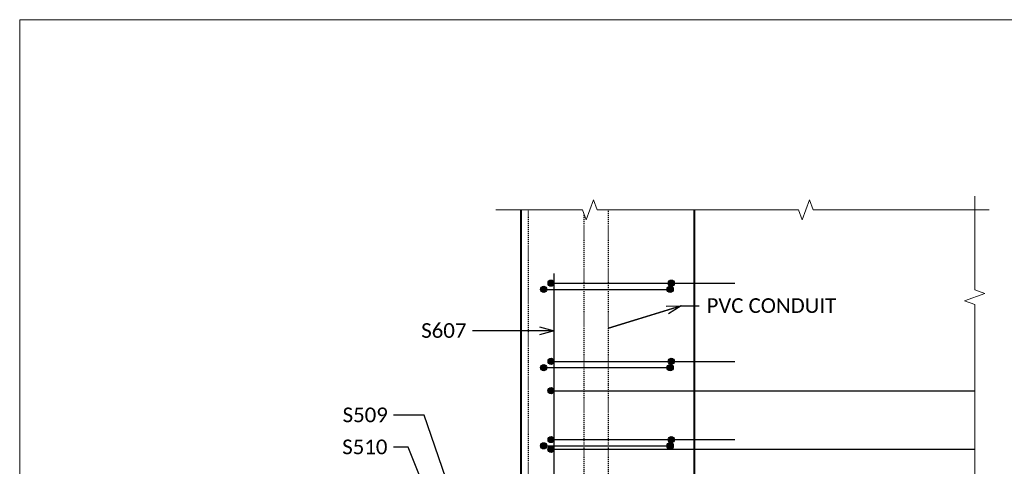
# Model space of a CAD drawing. Extents: x -3074 to 205, y -4612 to -1849.
# Tile 7 of 24: x -1415 to -1314, y -2161 to -2116. Entities that reach past the tile are written whole.
import ezdxf
from ezdxf import colors
from ezdxf.entities.mleader import LeaderData, LeaderLine
from ezdxf.enums import TextEntityAlignment as Align
from ezdxf.math import Vec2, Vec3

# ---------------------------------------------------------------- set-up
doc = ezdxf.new("R2010")
doc.units = 0
doc.header["$MEASUREMENT"] = 0
doc.linetypes.add('Wisdot2', pattern=[0.125, 0.0625, -0.0625])
for name, color, linetype, lineweight in [('B_ANNO_BREAK', 7, 'Continuous', 18), ('B_ANNO_DIM', 7, 'Continuous', 18), ('B_ANNO_TEXT', 7, 'Continuous', 18), ('B_CONC_PPT', 12, 'Continuous', 40), ('B_DETAIL_HIDDEN', 7, 'Wisdot2', 25), ('B_REBAR', 5, 'Continuous', 25)]:
    doc.layers.add(name, color=color, linetype=linetype, lineweight=lineweight)
doc.layers.add('B_ANNO_NOPLOT', color=47, linetype='Continuous', lineweight=18, plot=False)
doc.styles.add('Annotative', font='calibri.ttf', dxfattribs={"height": 0.0625})
doc.styles.get("Standard").update_dxf_attribs({"font": 'calibri.ttf'})

# ---------------------------------------------------------------- blocks, each defined once
blk = doc.blocks.new('INS_SS56ELEC_BASE')
at = {"layer": 'B_ANNO_NOPLOT', "flags": 128}
blk.add_lwpolyline([(0, 0), (0, 252), (323.9277, 252), (323.9277, 238.8552), (378, 238.8552), (378, 40.4996), (316.5708, 40.4996), (316.5708, 0)], close=True, dxfattribs=at)
at = {"layer": 'B_ANNO_DIM', "style": 'Annotative'}
for tag, p in [('BAR1', (199.7292, 243.0173)), ('BAR2', (201.4129, 162.5233)), ('BAR3', (224.5166, 162.5745))]:
    blk.add_attdef(tag, p, '', height=1.5, dxfattribs=at)
at = {"layer": 'B_ANNO_TEXT', "style": 'Annotative'}
blk.add_attdef('BAR4', (229.4197, 168.6587), '', height=1.5, dxfattribs=at)
blk = doc.blocks.new('rebar - plan at light standard')
at = {"layer": 'B_REBAR'}
h = blk.add_hatch(color=256, dxfattribs=at)
edge = h.paths.add_edge_path()
edge.add_arc((13.94, 43.36), 0.318, 0, 360)
h = blk.add_hatch(color=256, dxfattribs=at)
edge = h.paths.add_edge_path()
edge.add_arc((14.7, 44), 0.318, 0, 360)
h = blk.add_hatch(color=256, dxfattribs=at)
edge = h.paths.add_edge_path()
edge.add_arc((26.89, 43.36), 0.318, 0, 360)
h = blk.add_hatch(color=256, dxfattribs=at)
edge = h.paths.add_edge_path()
edge.add_arc((27.01, 44), 0.318, 0, 360)
h = blk.add_hatch(color=256, dxfattribs=at)
edge = h.paths.add_edge_path()
edge.add_arc((14.7, 36), 0.318, 0, 360)
h = blk.add_hatch(color=256, dxfattribs=at)
edge = h.paths.add_edge_path()
edge.add_arc((27.01, 36), 0.318, 0, 360)
h = blk.add_hatch(color=256, dxfattribs=at)
edge = h.paths.add_edge_path()
edge.add_arc((13.94, 35.36), 0.318, 0, 360)
h = blk.add_hatch(color=256, dxfattribs=at)
edge = h.paths.add_edge_path()
edge.add_arc((26.89, 35.36), 0.318, 0, 360)
h = blk.add_hatch(color=256, dxfattribs=at)
edge = h.paths.add_edge_path()
edge.add_arc((14.69, 33), 0.318, 0, 360)
h = blk.add_hatch(color=256, dxfattribs=at)
edge = h.paths.add_edge_path()
edge.add_arc((14.7, 28), 0.318, 0, 360)
h = blk.add_hatch(color=256, dxfattribs=at)
edge = h.paths.add_edge_path()
edge.add_arc((27.01, 28), 0.318, 0, 360)
h = blk.add_hatch(color=256, dxfattribs=at)
edge = h.paths.add_edge_path()
edge.add_arc((13.94, 27.36), 0.318, 0, 360)
h = blk.add_hatch(color=256, dxfattribs=at)
edge = h.paths.add_edge_path()
edge.add_arc((14.69, 27), 0.318, 0, 360)
h = blk.add_hatch(color=256, dxfattribs=at)
edge = h.paths.add_edge_path()
edge.add_arc((26.89, 27.36), 0.318, 0, 360)
for p, q in [((13.62, 43.36), (26.89, 43.36)), ((14.75, 44), (33.5, 44)), ((13.62, 35.36), (26.89, 35.36)), ((14.75, 36), (33.5, 36)), ((14.38, 33), (58.08, 33)), ((13.62, 27.36), (26.89, 27.36)), ((14.75, 28), (33.5, 28)), ((14.38, 27), (58.08, 27))]:
    blk.add_line(p, q, dxfattribs=at)
at = {"layer": 'B_REBAR', "flags": 128}
blk.add_lwpolyline([(15.01, -45), (15.01, -21), (-10, -12), (-10, 12), (15.01, 21), (15.01, 45)], dxfattribs=at)
at = {"layer": 'B_REBAR'}
for centre in [(13.94, 43.36), (14.7, 44), (26.89, 43.36), (27.01, 44), (14.7, 36), (27.01, 36), (13.94, 35.36), (26.89, 35.36), (14.69, 33), (14.7, 28), (27.01, 28), (13.94, 27.36), (14.69, 27), (26.89, 27.36)]:
    blk.add_circle(centre, 0.318, dxfattribs=at)
blk = doc.blocks.new('_Open30')
at = {"color": 0, "linetype": 'ByBlock', "lineweight": -2}
for p, q in [((-1, 0.268), (0, 0)), ((0, 0), (-1, -0.268)), ((0, 0), (-1, 0))]:
    blk.add_line(p, q, dxfattribs=at)
blk = doc.blocks.new('*U1300')
at = {"layer": 'B_ANNO_NOPLOT', "flags": 128}
blk.add_lwpolyline([(0, 0), (0, 252), (323.9277, 252), (323.9277, 238.8552), (378, 238.8552), (378, 40.4996), (316.5708, 40.4996), (316.5708, 0)], close=True, dxfattribs=at)
blk = doc.blocks.new('*U1003')
at = {"layer": 'B_ANNO_NOPLOT', "flags": 128}
blk.add_lwpolyline([(0, 0), (0, 252), (323.92766, 252), (323.92766, 238.85516), (378, 238.85516), (378, 40.49961), (316.57075, 40.49961), (316.57075, 0)], close=True, dxfattribs=at)
at = {"layer": 'B_ANNO_TEXT', "style": 'Annotative'}
blk.add_attdef('AR1', (332.52293, 49.72689), '', height=1.5, dxfattribs=at)
blk = doc.blocks.new('*U1356')
at = {"layer": 'B_ANNO_NOPLOT', "flags": 128}
blk.add_lwpolyline([(0, 0), (0, 252), (323.92766, 252), (323.92766, 238.85516), (378, 238.85516), (378, 40.49961), (316.57075, 40.49961), (316.57075, 0)], close=True, dxfattribs=at)
at = {"layer": 'B_ANNO_DIM', "style": 'Annotative'}
blk.add_attdef('DIM5', text='', height=1.5, dxfattribs=at).set_placement((141.49998, 90.0458), align=Align.CENTER)
blk.add_attdef('DIM3', text='', height=1.5, rotation=90, dxfattribs=at).set_placement((6.19206, 33.51595), align=Align.CENTER)
blk.add_attdef('BAR17', (43.38748, 16.191), '', height=1.5, dxfattribs=at)
at = {"layer": 'B_ANNO_TEXT', "style": 'Annotative'}
for tag, p in [('#BR9', (229.59817, 29.4754)), ('BL3', (239.75851, 29.46557)), ('#BR10', (229.48709, 18.11962)), ('BL4', (239.75851, 18.08637))]:
    blk.add_attdef(tag, text='', height=1.5, dxfattribs=at).set_placement(p, align=Align.CENTER)
blk = doc.blocks.new('*U105')
at = {"layer": 'B_ANNO_NOPLOT', "flags": 128}
blk.add_lwpolyline([(0, 0), (0, 252), (323.9277, 252), (323.9277, 238.8552), (378, 238.8552), (378, 40.4996), (316.5708, 40.4996), (316.5708, 0)], close=True, dxfattribs=at)
blk = doc.blocks.new('*U102')
at = {"layer": 'B_ANNO_NOPLOT', "flags": 128}
blk.add_lwpolyline([(0, 0), (0, 252), (323.9277, 252), (323.9277, 238.8552), (378, 238.8552), (378, 40.4996), (316.5708, 40.4996), (316.5708, 0)], close=True, dxfattribs=at)
blk = doc.blocks.new('*U1308')
at = {"layer": 'B_ANNO_BREAK', "flags": 128}
for points in [[(97.80121, 233.93977), (97.80121, 224.37247), (98.83216, 223.99724), (96.77027, 223.24677), (97.80121, 222.87153), (97.80121, 199.15632), (98.83216, 198.78109), (96.77027, 198.03062), (97.80121, 197.65538), (97.80121, 164.44157), (96.77027, 164.06633), (98.83216, 163.31586), (97.80121, 162.94063), (97.80121, 139.22542), (96.77027, 138.85018), (98.83216, 138.09972), (97.80121, 137.72448), (97.80121, 128.15718)], [(48.76924, 232.54848), (57.62843, 232.54848), (58.00366, 231.51753), (58.75413, 233.57942), (59.12936, 232.54848), (79.75001, 232.54848), (80.12524, 231.51753), (80.87571, 233.57942), (81.25095, 232.54848), (99.29241, 232.54848)]]:
    blk.add_lwpolyline(points, dxfattribs=at)
at = {"layer": 'B_ANNO_NOPLOT', "flags": 128}
blk.add_lwpolyline([(0, 0), (0, 252), (323.92766, 252), (323.92766, 238.85516), (378, 238.85516), (378, 40.49961), (316.57075, 40.49961), (316.57075, 0)], close=True, dxfattribs=at)
at = {"layer": 'B_CONC_PPT', "lineweight": 40}
blk.add_line((69.09975, 129.54848), (69.09975, 232.54848), dxfattribs=at)
at = {"layer": 'B_CONC_PPT', "lineweight": 40, "flags": 128}
blk.add_lwpolyline([(51.34975, 129.54848), (51.34975, 157.04848), (27.34975, 166.04848), (27.34975, 196.04848), (51.34975, 205.04848), (51.34975, 232.54848)], dxfattribs=at)
at = {"layer": 'B_DETAIL_HIDDEN'}
for p, q in [((57.81617, 190.33148), (57.81617, 232.03266)), ((60.31617, 190.33148), (60.31617, 232.55148))]:
    blk.add_line(p, q, dxfattribs=at)
at = {"layer": 'B_DETAIL_HIDDEN', "flags": 128}
blk.add_lwpolyline([(52.09975, 129.54848), (52.09975, 157.56823), (28.09975, 166.56823), (28.09975, 195.52872), (52.09975, 204.52872), (52.09975, 232.54848)], dxfattribs=at)
blk.add_blockref('rebar - plan at light standard', (39.72475, 181.04848))
at = {"layer": 'B_ANNO_DIM', "style": 'Annotative'}
for tag, p in [('BAR13', (350.74001, 209.55344)), ('BAR7', (76.98039, 199.62533)), ('BAR8', (76.9892, 192.95794)), ('BAR11', (77.00348, 166.67484)), ('BAR12', (76.97079, 161.32256)), ('BAR9', (77.07092, 141.25155)), ('BAR10', (77.03472, 137.23523)), ('BAR14', (72.9584, 92.76321))]:
    blk.add_attdef(tag, p, '', height=1.5, dxfattribs=at)
at = {"layer": 'B_ANNO_TEXT', "style": 'Annotative'}
for tag, p in [('#BR1', (229.62571, 26.61883)), ('#BR2', (229.62571, 23.77403)), ('#BR3', (229.62571, 20.92923)), ('#BR4', (229.62571, 15.23963)), ('#BR5', (229.62571, 12.39483))]:
    blk.add_attdef(tag, text='', height=1.5, dxfattribs=at).set_placement(p, align=Align.CENTER)
at = {"layer": 'B_ANNO_DIM'}
ml = blk.add_multileader_mtext('Standard', dxfattribs=at)
ml.set_content('PVC CONDUIT', color=256)
ml.set_leader_properties()
ml.set_arrow_properties(name='OPEN30')
ml.build(insert=Vec2(0, 0))
ml.multileader.update_dxf_attribs({"text_right_attachment_type": 3, "dogleg_length": 0.0625, "arrow_head_size": 1.5, "scale": 24})
ctx = ml.context
ctx.base_point, ctx.scale, ctx.char_height, ctx.arrow_head_size, ctx.landing_gap_size, ctx.plane_origin = Vec3(69.59127, 222.74535), 24, 1.5, 1.5, 0.75, Vec3(65.57305, 251.89478)
ctx.right_attachment = 3
notes = []
notes.append((ctx, [(0, (1, 1, 0), (68.09127, 222.74535), (1, 0), 1.5, [(2, [(67.74459, 222.74535), (60.31617, 220.4362), (67.74459, 222.74535)], 0, [])])]))
ctx.mtext.insert, ctx.mtext.flow_direction = Vec3(70.34127, 223.50631), 5
ml = blk.add_multileader_mtext('Standard', dxfattribs=at)
ml.set_content('S607', color=256)
ml.set_leader_properties()
ml.set_arrow_properties(name='OPEN30')
ml.build(insert=Vec2(0, 0))
ml.multileader.update_dxf_attribs({"text_right_attachment_type": 3, "dogleg_length": 0.0625, "arrow_head_size": 1.5, "scale": 24})
ctx = ml.context
ctx.base_point, ctx.scale, ctx.char_height, ctx.arrow_head_size, ctx.landing_gap_size, ctx.plane_origin = Vec3(40.37331, 220.19437), 24, 1.5, 1.5, 0.75, Vec3(57.61369, 200.01983)
ctx.right_attachment = 3
notes.append((ctx, [(0, (1, 1, 0), (47.86062, 220.17937), (-1, 0), 1.5, [(0, [(54.735, 220.17937), (49.4795, 220.17937), (48.91726, 220.17937)], 0, [])])]))
ctx.mtext.insert, ctx.mtext.flow_direction = Vec3(41.12331, 220.95533), 5
ml = blk.add_multileader_mtext('Standard', dxfattribs=at)
ml.set_content('S509', color=256)
ml.set_leader_properties()
ml.set_arrow_properties(name='OPEN30')
ml.build(insert=Vec2(0, 0))
ml.multileader.update_dxf_attribs({"text_right_attachment_type": 3, "dogleg_length": 0.0625, "arrow_head_size": 1.5, "scale": 24})
ctx = ml.context
ctx.base_point, ctx.scale, ctx.char_height, ctx.arrow_head_size, ctx.landing_gap_size, ctx.plane_origin = Vec3(32.32119, 211.56089), 24, 1.5, 1.5, 0.75, Vec3(49.55119, 191.38635)
ctx.right_attachment = 3
notes.append((ctx, [(0, (1, 1, 0), (39.79812, 211.54589), (-1, 0), 1.5, [(0, [(46.50796, 196.82534), (41.417, 211.54589), (40.85476, 211.54589)], 0, [])])]))
ctx.mtext.insert, ctx.mtext.flow_direction = Vec3(33.07119, 212.32185), 5
ml = blk.add_multileader_mtext('Standard', dxfattribs=at)
ml.set_content('S510', color=256)
ml.set_leader_properties()
ml.set_arrow_properties(name='OPEN30')
ml.build(insert=Vec2(0, 0))
ml.multileader.update_dxf_attribs({"text_right_attachment_type": 3, "dogleg_length": 0.0625, "arrow_head_size": 1.5, "scale": 24})
ctx = ml.context
ctx.base_point, ctx.scale, ctx.char_height, ctx.arrow_head_size, ctx.landing_gap_size, ctx.plane_origin = Vec3(32.28312, 208.28552), 24, 1.5, 1.5, 0.75, Vec3(49.55119, 188.11098)
ctx.right_attachment = 3
notes.append((ctx, [(0, (1, 1, 0), (39.79812, 208.27052), (-1, 0), 1.5, [(0, [(44.53803, 196.32534), (39.79812, 208.27052), (39.79812, 208.27052)], 0, [])])]))
ctx.mtext.insert, ctx.mtext.flow_direction = Vec3(33.03312, 209.04648), 5
for ctx, leaders in notes:
    for number, flags, end, landing, length, lines in leaders:
        leader = LeaderData()
        leader.index, (leader.has_last_leader_line, leader.has_dogleg_vector, leader.attachment_direction) = number, flags
        leader.last_leader_point, leader.dogleg_vector, leader.dogleg_length = Vec3(end), Vec3(landing), length
        for number, points, colour, breaks in lines:
            line = LeaderLine()
            line.index, line.vertices, line.color, line.breaks = number, Vec3.list(points), colors.encode_raw_color(colour), breaks
            leader.lines.append(line)
        ctx.leaders.append(leader)

msp = doc.modelspace()

# ---------------------------------------------------------------- block references
msp.add_blockref('INS_SS56ELEC_BASE', (-1415, -2367.75))

# ---------------------------------------------------------------- next in the draw order: block references
msp.add_blockref('*U1308', (-1415, -2367.75))

# ---------------------------------------------------------------- next in the draw order: block references
msp.add_blockref('*U1300', (-1415, -2367.75))

# ---------------------------------------------------------------- next in the draw order: block references
msp.add_blockref('*U1003', (-1415, -2367.75))

# ---------------------------------------------------------------- next in the draw order: block references
msp.add_blockref('*U1356', (-1415, -2367.75))

# ---------------------------------------------------------------- next in the draw order: block references
msp.add_blockref('*U105', (-1415, -2367.75))

# ---------------------------------------------------------------- next in the draw order: block references
msp.add_blockref('*U102', (-1415, -2367.75))

doc.saveas('drawing.dxf')
